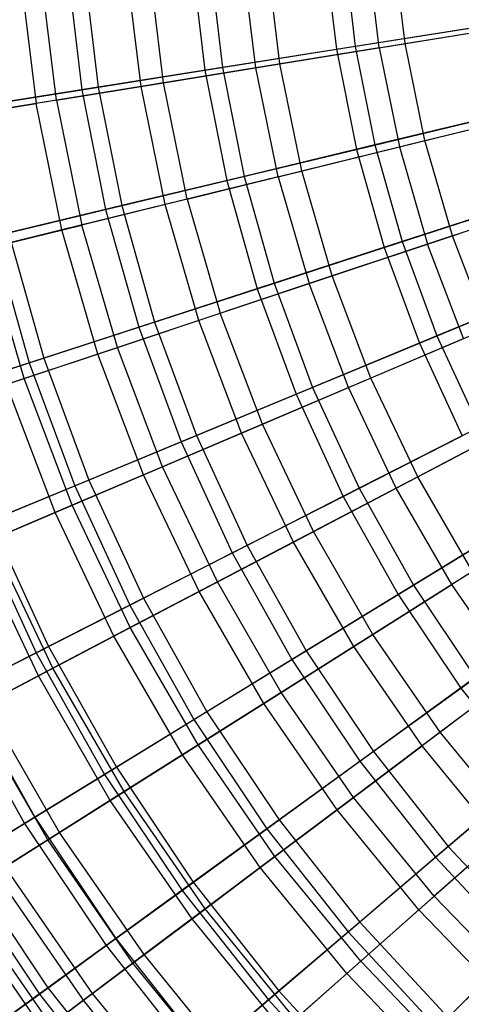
# Model space of a CAD drawing. Extents: x 0.02 to 4.75, y -2.35 to 2.37.
# Tile 36 of 131: x 0.66 to 1.13, y -1.24 to -0.18. Entities that reach past the tile are written whole.
import ezdxf

# ---------------------------------------------------------------- set-up
doc = ezdxf.new("R2010")
doc.units = 0
doc.header["$MEASUREMENT"] = 0
doc.layers.get('0').update_dxf_attribs({"color": 13, "linetype": 'CONTINUOUS'})

# ---------------------------------------------------------------- blocks, each defined once
blk = doc.blocks.new('CTLS_SNOW_BALL_ZWIS_PM_STL')
at = {"color": 0}
for p, q in [((0.9853, -0.1008, 4.7532), (0.9983, -0.2103, 4.7532)), ((0.9853, -0.1008, 4.7532), (0.9983, -0.2103, 4.7532)), ((1.0058, -0.0992, 0.9401), (1.0186, -0.2071, 0.9401)), ((1.0058, -0.0992, 0.9401), (1.0186, -0.2071, 0.9401)), ((1.0445, -0.2086, 4.6505), (1.0313, -0.0999, 4.6505)), ((1.0445, -0.2086, 4.6505), (1.0313, -0.0999, 4.6505)), ((1.0724, -0.204, 1.0298), (1.0595, -0.0976, 1.0298)), ((1.0724, -0.204, 1.0298), (1.0595, -0.0976, 1.0298)), ((0.8416, -0.1121, 4.6376), (0.8559, -0.2329, 4.6376)), ((0.8416, -0.1121, 4.6376), (0.8559, -0.2329, 4.6376)), ((0.8608, -0.1106, 1.0542), (0.8749, -0.2299, 1.0542)), ((0.8608, -0.1106, 1.0542), (0.8749, -0.2299, 1.0542)), ((0.911, -0.2302, 4.531), (0.8965, -0.1108, 4.531)), ((0.911, -0.2302, 4.531), (0.8965, -0.1108, 4.531)), ((0.9371, -0.226, 1.1472), (0.9229, -0.1087, 1.1472)), ((0.9371, -0.226, 1.1472), (0.9229, -0.1087, 1.1472)), ((0.7073, -0.1227, 4.511), (0.7229, -0.254, 4.511)), ((0.7073, -0.1227, 4.511), (0.7229, -0.254, 4.511)), ((0.7252, -0.1213, 1.1794), (0.7406, -0.2512, 1.1794)), ((0.7252, -0.1213, 1.1794), (0.7406, -0.2512, 1.1794)), ((0.7871, -0.2504, 4.4014), (0.7714, -0.1209, 4.4014)), ((0.7871, -0.2504, 4.4014), (0.7714, -0.1209, 4.4014)), ((0.8112, -0.2465, 1.2749), (0.7957, -0.1189, 1.2749)), ((0.8112, -0.2465, 1.2749), (0.7957, -0.1189, 1.2749)), ((0.6567, -0.1302, 4.2624), (0.6735, -0.2688, 4.2624)), ((0.6567, -0.1302, 4.2624), (0.6735, -0.2688, 4.2624)), ((0.6955, -0.2653, 1.412), (0.6789, -0.1284, 1.412)), ((0.6955, -0.2653, 1.412), (0.6789, -0.1284, 1.412)), ((1.0724, -0.204, 1.0298), (1.2163, -0.1806, 0.9234)), ((1.0724, -0.204, 1.0298), (1.2163, -0.1806, 0.9234)), ((0.9983, -0.2103, 4.7532), (1.1492, -0.1864, 4.8572)), ((0.9983, -0.2103, 4.7532), (1.1492, -0.1864, 4.8572)), ((1.1706, -0.183, 0.8377), (1.0186, -0.2071, 0.9401)), ((1.1706, -0.183, 0.8377), (1.0186, -0.2071, 0.9401)), ((1.0445, -0.2086, 4.6505), (1.1867, -0.1854, 4.7592)), ((1.0445, -0.2086, 4.6505), (1.1867, -0.1854, 4.7592)), ((0.8559, -0.2329, 4.6376), (0.9983, -0.2103, 4.7532)), ((0.8559, -0.2329, 4.6376), (0.9983, -0.2103, 4.7532)), ((1.0186, -0.2071, 0.9401), (0.8749, -0.2299, 1.0542)), ((1.0186, -0.2071, 0.9401), (0.8749, -0.2299, 1.0542)), ((1.0445, -0.2086, 4.6505), (0.911, -0.2302, 4.531)), ((1.0445, -0.2086, 4.6505), (0.911, -0.2302, 4.531)), ((0.9371, -0.226, 1.1472), (1.0724, -0.204, 1.0298)), ((0.9371, -0.226, 1.1472), (1.0724, -0.204, 1.0298)), ((0.9983, -0.2103, 4.7532), (1.0198, -0.3185, 4.7532)), ((0.9983, -0.2103, 4.7532), (1.0198, -0.3185, 4.7532)), ((1.0186, -0.2071, 0.9401), (1.0398, -0.3137, 0.9401)), ((1.0186, -0.2071, 0.9401), (1.0398, -0.3137, 0.9401)), ((1.0445, -0.2086, 4.6505), (1.0664, -0.3158, 4.6505)), ((1.0445, -0.2086, 4.6505), (1.0664, -0.3158, 4.6505)), ((1.0939, -0.309, 1.0298), (1.0724, -0.204, 1.0298)), ((1.0939, -0.309, 1.0298), (1.0724, -0.204, 1.0298)), ((0.7229, -0.254, 4.511), (0.8559, -0.2329, 4.6376)), ((0.7229, -0.254, 4.511), (0.8559, -0.2329, 4.6376)), ((0.8749, -0.2299, 1.0542), (0.7406, -0.2512, 1.1794)), ((0.8749, -0.2299, 1.0542), (0.7406, -0.2512, 1.1794)), ((0.911, -0.2302, 4.531), (0.7871, -0.2504, 4.4014)), ((0.911, -0.2302, 4.531), (0.7871, -0.2504, 4.4014)), ((0.8112, -0.2465, 1.2749), (0.9371, -0.226, 1.1472)), ((0.8112, -0.2465, 1.2749), (0.9371, -0.226, 1.1472)), ((0.8559, -0.2329, 4.6376), (0.8796, -0.3522, 4.6376)), ((0.8559, -0.2329, 4.6376), (0.8796, -0.3522, 4.6376)), ((0.8749, -0.2299, 1.0542), (0.8984, -0.3477, 1.0542)), ((0.8749, -0.2299, 1.0542), (0.8984, -0.3477, 1.0542)), ((0.9351, -0.3481, 4.531), (0.911, -0.2302, 4.531)), ((0.9351, -0.3481, 4.531), (0.911, -0.2302, 4.531)), ((0.9608, -0.3418, 1.1472), (0.9371, -0.226, 1.1472)), ((0.9608, -0.3418, 1.1472), (0.9371, -0.226, 1.1472)), ((0.6, -0.2734, 4.3742), (0.7229, -0.254, 4.511)), ((0.6, -0.2734, 4.3742), (0.7229, -0.254, 4.511)), ((0.7406, -0.2512, 1.1794), (0.6162, -0.2708, 1.3147)), ((0.7406, -0.2512, 1.1794), (0.6162, -0.2708, 1.3147)), ((0.7871, -0.2504, 4.4014), (0.6735, -0.2688, 4.2624)), ((0.7871, -0.2504, 4.4014), (0.6735, -0.2688, 4.2624)), ((0.6955, -0.2653, 1.412), (0.8112, -0.2465, 1.2749)), ((0.6955, -0.2653, 1.412), (0.8112, -0.2465, 1.2749)), ((0.7229, -0.254, 4.511), (0.7486, -0.3836, 4.511)), ((0.7229, -0.254, 4.511), (0.7486, -0.3836, 4.511)), ((0.7406, -0.2512, 1.1794), (0.7661, -0.3794, 1.1794)), ((0.7406, -0.2512, 1.1794), (0.7661, -0.3794, 1.1794)), ((0.8132, -0.3782, 4.4014), (0.7871, -0.2504, 4.4014)), ((0.8132, -0.3782, 4.4014), (0.7871, -0.2504, 4.4014)), ((0.8369, -0.3723, 1.2749), (0.8112, -0.2465, 1.2749)), ((0.8369, -0.3723, 1.2749), (0.8112, -0.2465, 1.2749)), ((0.6955, -0.2653, 1.412), (0.5906, -0.2823, 1.5579)), ((0.6955, -0.2653, 1.412), (0.5906, -0.2823, 1.5579)), ((0.6955, -0.2653, 1.412), (0.7231, -0.4004, 1.412)), ((0.6955, -0.2653, 1.412), (0.7231, -0.4004, 1.412)), ((0.5709, -0.2855, 4.1148), (0.6735, -0.2688, 4.2624)), ((0.5709, -0.2855, 4.1148), (0.6735, -0.2688, 4.2624)), ((0.7014, -0.4057, 4.2624), (0.6735, -0.2688, 4.2624)), ((0.7014, -0.4057, 4.2624), (0.6735, -0.2688, 4.2624)), ((1.0939, -0.309, 1.0298), (1.2354, -0.2741, 0.9234)), ((1.0939, -0.309, 1.0298), (1.2354, -0.2741, 0.9234)), ((1.0198, -0.3185, 4.7532), (1.1684, -0.2828, 4.8572)), ((1.0198, -0.3185, 4.7532), (1.1684, -0.2828, 4.8572)), ((1.1894, -0.2778, 0.8377), (1.0398, -0.3137, 0.9401)), ((1.1894, -0.2778, 0.8377), (1.0398, -0.3137, 0.9401)), ((1.0664, -0.3158, 4.6505), (1.2063, -0.2813, 4.7592)), ((1.0664, -0.3158, 4.6505), (1.2063, -0.2813, 4.7592)), ((0.8796, -0.3522, 4.6376), (1.0198, -0.3185, 4.7532)), ((0.8796, -0.3522, 4.6376), (1.0198, -0.3185, 4.7532)), ((1.0398, -0.3137, 0.9401), (0.8984, -0.3477, 1.0542)), ((1.0398, -0.3137, 0.9401), (0.8984, -0.3477, 1.0542)), ((0.9351, -0.3481, 4.531), (1.0664, -0.3158, 4.6505)), ((0.9351, -0.3481, 4.531), (1.0664, -0.3158, 4.6505)), ((0.9608, -0.3418, 1.1472), (1.0939, -0.309, 1.0298)), ((0.9608, -0.3418, 1.1472), (1.0939, -0.309, 1.0298)), ((1.0198, -0.3185, 4.7532), (1.0498, -0.4247, 4.7532)), ((1.0198, -0.3185, 4.7532), (1.0498, -0.4247, 4.7532)), ((1.0398, -0.3137, 0.9401), (1.0693, -0.4183, 0.9401)), ((1.0398, -0.3137, 0.9401), (1.0693, -0.4183, 0.9401)), ((1.0664, -0.3158, 4.6505), (1.0968, -0.4209, 4.6505)), ((1.0664, -0.3158, 4.6505), (1.0968, -0.4209, 4.6505)), ((1.1237, -0.4119, 1.0298), (1.0939, -0.309, 1.0298)), ((1.1237, -0.4119, 1.0298), (1.0939, -0.309, 1.0298)), ((0.8984, -0.3477, 1.0542), (0.7661, -0.3794, 1.1794)), ((0.8984, -0.3477, 1.0542), (0.7661, -0.3794, 1.1794)), ((0.9351, -0.3481, 4.531), (0.8132, -0.3782, 4.4014)), ((0.9351, -0.3481, 4.531), (0.8132, -0.3782, 4.4014)), ((0.8369, -0.3723, 1.2749), (0.9608, -0.3418, 1.1472)), ((0.8369, -0.3723, 1.2749), (0.9608, -0.3418, 1.1472)), ((0.8984, -0.3477, 1.0542), (0.931, -0.4633, 1.0542)), ((0.8984, -0.3477, 1.0542), (0.931, -0.4633, 1.0542)), ((0.9351, -0.3481, 4.531), (0.9686, -0.4637, 4.531)), ((0.9351, -0.3481, 4.531), (0.9686, -0.4637, 4.531)), ((0.9937, -0.4553, 1.1472), (0.9608, -0.3418, 1.1472)), ((0.9937, -0.4553, 1.1472), (0.9608, -0.3418, 1.1472)), ((0.7486, -0.3836, 4.511), (0.8796, -0.3522, 4.6376)), ((0.7486, -0.3836, 4.511), (0.8796, -0.3522, 4.6376)), ((0.8796, -0.3522, 4.6376), (0.9126, -0.4692, 4.6376)), ((0.8796, -0.3522, 4.6376), (0.9126, -0.4692, 4.6376)), ((0.8369, -0.3723, 1.2749), (0.7231, -0.4004, 1.412)), ((0.8369, -0.3723, 1.2749), (0.7231, -0.4004, 1.412)), ((0.8369, -0.3723, 1.2749), (0.8727, -0.4957, 1.2749)), ((0.8369, -0.3723, 1.2749), (0.8727, -0.4957, 1.2749)), ((1.2156, -0.3708, 0.8377), (1.0693, -0.4183, 0.9401)), ((1.2156, -0.3708, 0.8377), (1.0693, -0.4183, 0.9401)), ((1.1237, -0.4119, 1.0298), (1.262, -0.3658, 0.9234)), ((1.1237, -0.4119, 1.0298), (1.262, -0.3658, 0.9234)), ((0.7661, -0.3794, 1.1794), (0.6437, -0.4088, 1.3147)), ((0.7661, -0.3794, 1.1794), (0.6437, -0.4088, 1.3147)), ((0.8132, -0.3782, 4.4014), (0.7014, -0.4057, 4.2624)), ((0.8132, -0.3782, 4.4014), (0.7014, -0.4057, 4.2624)), ((0.7661, -0.3794, 1.1794), (0.8016, -0.5053, 1.1794)), ((0.7661, -0.3794, 1.1794), (0.8016, -0.5053, 1.1794)), ((0.8495, -0.5035, 4.4014), (0.8132, -0.3782, 4.4014)), ((0.8495, -0.5035, 4.4014), (0.8132, -0.3782, 4.4014)), ((1.0498, -0.4247, 4.7532), (1.1951, -0.3775, 4.8572)), ((1.0498, -0.4247, 4.7532), (1.1951, -0.3775, 4.8572)), ((1.2335, -0.3753, 4.7592), (1.0968, -0.4209, 4.6505)), ((1.2335, -0.3753, 4.7592), (1.0968, -0.4209, 4.6505)), ((0.6277, -0.4127, 4.3742), (0.7486, -0.3836, 4.511)), ((0.6277, -0.4127, 4.3742), (0.7486, -0.3836, 4.511)), ((0.7486, -0.3836, 4.511), (0.7845, -0.5109, 4.511)), ((0.7486, -0.3836, 4.511), (0.7845, -0.5109, 4.511)), ((0.6199, -0.4258, 1.5579), (0.7231, -0.4004, 1.412)), ((0.6199, -0.4258, 1.5579), (0.7231, -0.4004, 1.412)), ((0.7614, -0.5329, 1.412), (0.7231, -0.4004, 1.412)), ((0.7614, -0.5329, 1.412), (0.7231, -0.4004, 1.412)), ((0.7014, -0.4057, 4.2624), (0.6005, -0.4306, 4.1148)), ((0.7014, -0.4057, 4.2624), (0.6005, -0.4306, 4.1148)), ((0.6277, -0.4127, 4.3742), (0.6662, -0.5493, 4.3742)), ((0.6277, -0.4127, 4.3742), (0.6662, -0.5493, 4.3742)), ((0.6437, -0.4088, 1.3147), (0.6819, -0.5442, 1.3147)), ((0.6437, -0.4088, 1.3147), (0.6819, -0.5442, 1.3147)), ((0.7403, -0.5399, 4.2624), (0.7014, -0.4057, 4.2624)), ((0.7403, -0.5399, 4.2624), (0.7014, -0.4057, 4.2624)), ((0.9937, -0.4553, 1.1472), (1.1237, -0.4119, 1.0298)), ((0.9937, -0.4553, 1.1472), (1.1237, -0.4119, 1.0298)), ((1.1617, -0.5121, 1.0298), (1.1237, -0.4119, 1.0298)), ((1.1617, -0.5121, 1.0298), (1.1237, -0.4119, 1.0298)), ((0.6607, -0.5665, 1.5579), (0.6199, -0.4258, 1.5579)), ((0.6607, -0.5665, 1.5579), (0.6199, -0.4258, 1.5579)), ((0.9126, -0.4692, 4.6376), (1.0498, -0.4247, 4.7532)), ((0.9126, -0.4692, 4.6376), (1.0498, -0.4247, 4.7532)), ((1.0693, -0.4183, 0.9401), (0.931, -0.4633, 1.0542)), ((1.0693, -0.4183, 0.9401), (0.931, -0.4633, 1.0542)), ((1.0968, -0.4209, 4.6505), (0.9686, -0.4637, 4.531)), ((1.0968, -0.4209, 4.6505), (0.9686, -0.4637, 4.531)), ((1.0498, -0.4247, 4.7532), (1.088, -0.5282, 4.7532)), ((1.0498, -0.4247, 4.7532), (1.088, -0.5282, 4.7532)), ((1.0693, -0.4183, 0.9401), (1.1069, -0.5203, 0.9401)), ((1.0693, -0.4183, 0.9401), (1.1069, -0.5203, 0.9401)), ((1.1356, -0.5232, 4.6505), (1.0968, -0.4209, 4.6505)), ((1.1356, -0.5232, 4.6505), (1.0968, -0.4209, 4.6505)), ((0.8727, -0.4957, 1.2749), (0.9937, -0.4553, 1.1472)), ((0.8727, -0.4957, 1.2749), (0.9937, -0.4553, 1.1472)), ((1.0356, -0.5659, 1.1472), (0.9937, -0.4553, 1.1472)), ((1.0356, -0.5659, 1.1472), (0.9937, -0.4553, 1.1472)), ((0.931, -0.4633, 1.0542), (0.8016, -0.5053, 1.1794)), ((0.931, -0.4633, 1.0542), (0.8016, -0.5053, 1.1794)), ((0.9686, -0.4637, 4.531), (0.8495, -0.5035, 4.4014)), ((0.9686, -0.4637, 4.531), (0.8495, -0.5035, 4.4014)), ((0.931, -0.4633, 1.0542), (0.9725, -0.576, 1.0542)), ((0.931, -0.4633, 1.0542), (0.9725, -0.576, 1.0542)), ((1.0112, -0.5762, 4.531), (0.9686, -0.4637, 4.531)), ((1.0112, -0.5762, 4.531), (0.9686, -0.4637, 4.531)), ((1.2491, -0.4614, 0.8377), (1.1069, -0.5203, 0.9401)), ((1.2491, -0.4614, 0.8377), (1.1069, -0.5203, 0.9401)), ((0.7845, -0.5109, 4.511), (0.9126, -0.4692, 4.6376)), ((0.7845, -0.5109, 4.511), (0.9126, -0.4692, 4.6376)), ((0.9126, -0.4692, 4.6376), (0.9547, -0.5834, 4.6376)), ((0.9126, -0.4692, 4.6376), (0.9547, -0.5834, 4.6376)), ((1.088, -0.5282, 4.7532), (1.2291, -0.4697, 4.8572)), ((1.088, -0.5282, 4.7532), (1.2291, -0.4697, 4.8572)), ((0.7614, -0.5329, 1.412), (0.8727, -0.4957, 1.2749)), ((0.7614, -0.5329, 1.412), (0.8727, -0.4957, 1.2749)), ((0.9182, -0.6159, 1.2749), (0.8727, -0.4957, 1.2749)), ((0.9182, -0.6159, 1.2749), (0.8727, -0.4957, 1.2749)), ((0.6662, -0.5493, 4.3742), (0.7845, -0.5109, 4.511)), ((0.6662, -0.5493, 4.3742), (0.7845, -0.5109, 4.511)), ((0.8016, -0.5053, 1.1794), (0.6819, -0.5442, 1.3147)), ((0.8016, -0.5053, 1.1794), (0.6819, -0.5442, 1.3147)), ((0.8495, -0.5035, 4.4014), (0.7403, -0.5399, 4.2624)), ((0.8495, -0.5035, 4.4014), (0.7403, -0.5399, 4.2624)), ((0.7845, -0.5109, 4.511), (0.8303, -0.6349, 4.511)), ((0.7845, -0.5109, 4.511), (0.8303, -0.6349, 4.511)), ((0.8016, -0.5053, 1.1794), (0.8469, -0.628, 1.1794)), ((0.8016, -0.5053, 1.1794), (0.8469, -0.628, 1.1794)), ((0.8957, -0.6254, 4.4014), (0.8495, -0.5035, 4.4014)), ((0.8957, -0.6254, 4.4014), (0.8495, -0.5035, 4.4014)), ((1.1069, -0.5203, 0.9401), (0.9725, -0.576, 1.0542)), ((1.1069, -0.5203, 0.9401), (0.9725, -0.576, 1.0542)), ((1.1617, -0.5121, 1.0298), (1.0356, -0.5659, 1.1472)), ((1.1617, -0.5121, 1.0298), (1.0356, -0.5659, 1.1472)), ((1.1069, -0.5203, 0.9401), (1.1524, -0.619, 0.9401)), ((1.1069, -0.5203, 0.9401), (1.1524, -0.619, 0.9401)), ((0.9547, -0.5834, 4.6376), (1.088, -0.5282, 4.7532)), ((0.9547, -0.5834, 4.6376), (1.088, -0.5282, 4.7532)), ((1.0112, -0.5762, 4.531), (1.1356, -0.5232, 4.6505)), ((1.0112, -0.5762, 4.531), (1.1356, -0.5232, 4.6505)), ((1.088, -0.5282, 4.7532), (1.1341, -0.6284, 4.7532)), ((1.088, -0.5282, 4.7532), (1.1341, -0.6284, 4.7532)), ((0.7403, -0.5399, 4.2624), (0.6417, -0.5729, 4.1148)), ((0.7403, -0.5399, 4.2624), (0.6417, -0.5729, 4.1148)), ((0.6607, -0.5665, 1.5579), (0.7614, -0.5329, 1.412)), ((0.6607, -0.5665, 1.5579), (0.7614, -0.5329, 1.412)), ((0.7898, -0.6706, 4.2624), (0.7403, -0.5399, 4.2624)), ((0.7898, -0.6706, 4.2624), (0.7403, -0.5399, 4.2624)), ((0.8103, -0.6618, 1.412), (0.7614, -0.5329, 1.412)), ((0.8103, -0.6618, 1.412), (0.7614, -0.5329, 1.412)), ((0.5585, -0.5843, 4.2282), (0.6662, -0.5493, 4.3742)), ((0.5585, -0.5843, 4.2282), (0.6662, -0.5493, 4.3742)), ((0.6819, -0.5442, 1.3147), (0.5726, -0.5797, 1.4595)), ((0.6819, -0.5442, 1.3147), (0.5726, -0.5797, 1.4595)), ((0.6662, -0.5493, 4.3742), (0.7154, -0.6825, 4.3742)), ((0.6662, -0.5493, 4.3742), (0.7154, -0.6825, 4.3742)), ((0.6819, -0.5442, 1.3147), (0.7306, -0.6762, 1.3147)), ((0.6819, -0.5442, 1.3147), (0.7306, -0.6762, 1.3147)), ((0.5709, -0.5965, 1.7116), (0.6607, -0.5665, 1.5579)), ((0.5709, -0.5965, 1.7116), (0.6607, -0.5665, 1.5579)), ((0.6942, -0.7113, 4.1148), (0.6417, -0.5729, 4.1148)), ((0.6942, -0.7113, 4.1148), (0.6417, -0.5729, 4.1148)), ((0.7126, -0.7035, 1.5579), (0.6607, -0.5665, 1.5579)), ((0.7126, -0.7035, 1.5579), (0.6607, -0.5665, 1.5579)), ((1.0356, -0.5659, 1.1472), (0.9182, -0.6159, 1.2749)), ((1.0356, -0.5659, 1.1472), (0.9182, -0.6159, 1.2749)), ((1.0862, -0.6727, 1.1472), (1.0356, -0.5659, 1.1472)), ((1.0862, -0.6727, 1.1472), (1.0356, -0.5659, 1.1472)), ((0.8303, -0.6349, 4.511), (0.9547, -0.5834, 4.6376)), ((0.8303, -0.6349, 4.511), (0.9547, -0.5834, 4.6376)), ((0.9725, -0.576, 1.0542), (0.8469, -0.628, 1.1794)), ((0.9725, -0.576, 1.0542), (0.8469, -0.628, 1.1794)), ((0.8957, -0.6254, 4.4014), (1.0112, -0.5762, 4.531)), ((0.8957, -0.6254, 4.4014), (1.0112, -0.5762, 4.531)), ((0.9547, -0.5834, 4.6376), (1.0057, -0.6938, 4.6376)), ((0.9547, -0.5834, 4.6376), (1.0057, -0.6938, 4.6376)), ((0.9725, -0.576, 1.0542), (1.0228, -0.6851, 1.0542)), ((0.9725, -0.576, 1.0542), (1.0228, -0.6851, 1.0542)), ((1.0628, -0.685, 4.531), (1.0112, -0.5762, 4.531)), ((1.0628, -0.685, 4.531), (1.0112, -0.5762, 4.531)), ((0.9182, -0.6159, 1.2749), (0.8103, -0.6618, 1.412)), ((0.9182, -0.6159, 1.2749), (0.8103, -0.6618, 1.412)), ((0.9733, -0.7319, 1.2749), (0.9182, -0.6159, 1.2749)), ((0.9733, -0.7319, 1.2749), (0.9182, -0.6159, 1.2749)), ((1.2076, -0.609, 1.0298), (1.0862, -0.6727, 1.1472)), ((1.2076, -0.609, 1.0298), (1.0862, -0.6727, 1.1472)), ((0.8469, -0.628, 1.1794), (0.7306, -0.6762, 1.3147)), ((0.8469, -0.628, 1.1794), (0.7306, -0.6762, 1.3147)), ((0.7898, -0.6706, 4.2624), (0.8957, -0.6254, 4.4014)), ((0.7898, -0.6706, 4.2624), (0.8957, -0.6254, 4.4014)), ((0.8469, -0.628, 1.1794), (0.9016, -0.7468, 1.1794)), ((0.8469, -0.628, 1.1794), (0.9016, -0.7468, 1.1794)), ((0.9517, -0.7433, 4.4014), (0.8957, -0.6254, 4.4014)), ((0.9517, -0.7433, 4.4014), (0.8957, -0.6254, 4.4014)), ((1.1524, -0.619, 0.9401), (1.0228, -0.6851, 1.0542)), ((1.1524, -0.619, 0.9401), (1.0228, -0.6851, 1.0542)), ((1.0628, -0.685, 4.531), (1.1826, -0.6221, 4.6505)), ((1.0628, -0.685, 4.531), (1.1826, -0.6221, 4.6505)), ((0.7154, -0.6825, 4.3742), (0.8303, -0.6349, 4.511)), ((0.7154, -0.6825, 4.3742), (0.8303, -0.6349, 4.511)), ((0.8303, -0.6349, 4.511), (0.8856, -0.755, 4.511)), ((0.8303, -0.6349, 4.511), (0.8856, -0.755, 4.511)), ((1.0057, -0.6938, 4.6376), (1.1341, -0.6284, 4.7532)), ((1.0057, -0.6938, 4.6376), (1.1341, -0.6284, 4.7532)), ((0.6942, -0.7113, 4.1148), (0.7898, -0.6706, 4.2624)), ((0.6942, -0.7113, 4.1148), (0.7898, -0.6706, 4.2624)), ((0.8103, -0.6618, 1.412), (0.7126, -0.7035, 1.5579)), ((0.8103, -0.6618, 1.412), (0.7126, -0.7035, 1.5579)), ((0.8497, -0.7968, 4.2624), (0.7898, -0.6706, 4.2624)), ((0.8497, -0.7968, 4.2624), (0.7898, -0.6706, 4.2624)), ((0.8695, -0.7864, 1.412), (0.8103, -0.6618, 1.412)), ((0.8695, -0.7864, 1.412), (0.8103, -0.6618, 1.412)), ((0.7306, -0.6762, 1.3147), (0.6244, -0.7202, 1.4595)), ((0.7306, -0.6762, 1.3147), (0.6244, -0.7202, 1.4595)), ((0.7306, -0.6762, 1.3147), (0.7895, -0.804, 1.3147)), ((0.7306, -0.6762, 1.3147), (0.7895, -0.804, 1.3147)), ((1.0862, -0.6727, 1.1472), (0.9733, -0.7319, 1.2749)), ((1.0862, -0.6727, 1.1472), (0.9733, -0.7319, 1.2749)), ((1.1453, -0.775, 1.1472), (1.0862, -0.6727, 1.1472)), ((1.1453, -0.775, 1.1472), (1.0862, -0.6727, 1.1472)), ((0.6107, -0.7259, 4.2282), (0.7154, -0.6825, 4.3742)), ((0.6107, -0.7259, 4.2282), (0.7154, -0.6825, 4.3742)), ((0.7154, -0.6825, 4.3742), (0.7748, -0.8114, 4.3742)), ((0.7154, -0.6825, 4.3742), (0.7748, -0.8114, 4.3742)), ((1.0228, -0.6851, 1.0542), (0.9016, -0.7468, 1.1794)), ((1.0228, -0.6851, 1.0542), (0.9016, -0.7468, 1.1794)), ((0.9517, -0.7433, 4.4014), (1.0628, -0.685, 4.531)), ((0.9517, -0.7433, 4.4014), (1.0628, -0.685, 4.531)), ((1.0228, -0.6851, 1.0542), (1.0815, -0.7899, 1.0542)), ((1.0228, -0.6851, 1.0542), (1.0815, -0.7899, 1.0542)), ((1.123, -0.7892, 4.531), (1.0628, -0.685, 4.531)), ((1.123, -0.7892, 4.531), (1.0628, -0.685, 4.531)), ((0.8856, -0.755, 4.511), (1.0057, -0.6938, 4.6376)), ((0.8856, -0.755, 4.511), (1.0057, -0.6938, 4.6376)), ((1.0057, -0.6938, 4.6376), (1.0651, -0.7999, 4.6376)), ((1.0057, -0.6938, 4.6376), (1.0651, -0.7999, 4.6376)), ((0.6094, -0.7474, 3.9597), (0.6942, -0.7113, 4.1148)), ((0.6094, -0.7474, 3.9597), (0.6942, -0.7113, 4.1148)), ((0.7126, -0.7035, 1.5579), (0.6256, -0.7406, 1.7116)), ((0.7126, -0.7035, 1.5579), (0.6256, -0.7406, 1.7116)), ((0.7577, -0.8451, 4.1148), (0.6942, -0.7113, 4.1148)), ((0.7577, -0.8451, 4.1148), (0.6942, -0.7113, 4.1148)), ((0.7754, -0.8358, 1.5579), (0.7126, -0.7035, 1.5579)), ((0.7754, -0.8358, 1.5579), (0.7126, -0.7035, 1.5579)), ((0.6244, -0.7202, 1.4595), (0.6871, -0.8561, 1.4595)), ((0.6244, -0.7202, 1.4595), (0.6871, -0.8561, 1.4595)), ((1.2055, -0.7139, 0.9401), (1.0815, -0.7899, 1.0542)), ((1.2055, -0.7139, 0.9401), (1.0815, -0.7899, 1.0542)), ((1.2373, -0.7169, 4.6505), (1.123, -0.7892, 4.531)), ((1.2373, -0.7169, 4.6505), (1.123, -0.7892, 4.531)), ((0.6107, -0.7259, 4.2282), (0.6738, -0.8629, 4.2282)), ((0.6107, -0.7259, 4.2282), (0.6738, -0.8629, 4.2282)), ((0.9733, -0.7319, 1.2749), (0.8695, -0.7864, 1.412)), ((0.9733, -0.7319, 1.2749), (0.8695, -0.7864, 1.412)), ((1.0375, -0.8432, 1.2749), (0.9733, -0.7319, 1.2749)), ((1.0375, -0.8432, 1.2749), (0.9733, -0.7319, 1.2749)), ((1.0651, -0.7999, 4.6376), (1.188, -0.7246, 4.7532)), ((1.0651, -0.7999, 4.6376), (1.188, -0.7246, 4.7532)), ((0.6916, -0.8798, 1.7116), (0.6256, -0.7406, 1.7116)), ((0.6916, -0.8798, 1.7116), (0.6256, -0.7406, 1.7116)), ((0.8497, -0.7968, 4.2624), (0.9517, -0.7433, 4.4014)), ((0.8497, -0.7968, 4.2624), (0.9517, -0.7433, 4.4014)), ((1.0169, -0.8563, 4.4014), (0.9517, -0.7433, 4.4014)), ((1.0169, -0.8563, 4.4014), (0.9517, -0.7433, 4.4014)), ((0.6761, -0.8879, 3.9597), (0.6094, -0.7474, 3.9597)), ((0.6761, -0.8879, 3.9597), (0.6094, -0.7474, 3.9597)), ((0.7748, -0.8114, 4.3742), (0.8856, -0.755, 4.511)), ((0.7748, -0.8114, 4.3742), (0.8856, -0.755, 4.511)), ((0.9016, -0.7468, 1.1794), (0.7895, -0.804, 1.3147)), ((0.9016, -0.7468, 1.1794), (0.7895, -0.804, 1.3147)), ((0.8856, -0.755, 4.511), (0.9502, -0.8703, 4.511)), ((0.8856, -0.755, 4.511), (0.9502, -0.8703, 4.511)), ((0.9016, -0.7468, 1.1794), (0.9655, -0.861, 1.1794)), ((0.9016, -0.7468, 1.1794), (0.9655, -0.861, 1.1794)), ((1.1453, -0.775, 1.1472), (1.0375, -0.8432, 1.2749)), ((1.1453, -0.775, 1.1472), (1.0375, -0.8432, 1.2749)), ((0.8695, -0.7864, 1.412), (0.7754, -0.8358, 1.5579)), ((0.8695, -0.7864, 1.412), (0.7754, -0.8358, 1.5579)), ((0.9384, -0.9059, 1.412), (0.8695, -0.7864, 1.412)), ((0.9384, -0.9059, 1.412), (0.8695, -0.7864, 1.412)), ((0.7577, -0.8451, 4.1148), (0.8497, -0.7968, 4.2624)), ((0.7577, -0.8451, 4.1148), (0.8497, -0.7968, 4.2624)), ((0.9196, -0.9178, 4.2624), (0.8497, -0.7968, 4.2624)), ((0.9196, -0.9178, 4.2624), (0.8497, -0.7968, 4.2624)), ((1.0815, -0.7899, 1.0542), (0.9655, -0.861, 1.1794)), ((1.0815, -0.7899, 1.0542), (0.9655, -0.861, 1.1794)), ((1.0169, -0.8563, 4.4014), (1.123, -0.7892, 4.531)), ((1.0169, -0.8563, 4.4014), (1.123, -0.7892, 4.531)), ((1.0815, -0.7899, 1.0542), (1.1483, -0.8897, 1.0542)), ((1.0815, -0.7899, 1.0542), (1.1483, -0.8897, 1.0542)), ((1.1913, -0.8882, 4.531), (1.123, -0.7892, 4.531)), ((1.1913, -0.8882, 4.531), (1.123, -0.7892, 4.531)), ((0.7895, -0.804, 1.3147), (0.6871, -0.8561, 1.4595)), ((0.7895, -0.804, 1.3147), (0.6871, -0.8561, 1.4595)), ((0.7895, -0.804, 1.3147), (0.8582, -0.9267, 1.3147)), ((0.7895, -0.804, 1.3147), (0.8582, -0.9267, 1.3147)), ((0.9502, -0.8703, 4.511), (1.0651, -0.7999, 4.6376)), ((0.9502, -0.8703, 4.511), (1.0651, -0.7999, 4.6376)), ((1.0651, -0.7999, 4.6376), (1.1327, -0.9011, 4.6376)), ((1.0651, -0.7999, 4.6376), (1.1327, -0.9011, 4.6376)), ((0.6738, -0.8629, 4.2282), (0.7748, -0.8114, 4.3742)), ((0.6738, -0.8629, 4.2282), (0.7748, -0.8114, 4.3742)), ((0.7748, -0.8114, 4.3742), (0.8442, -0.9353, 4.3742)), ((0.7748, -0.8114, 4.3742), (0.8442, -0.9353, 4.3742)), ((1.1327, -0.9011, 4.6376), (1.2493, -0.8163, 4.7532)), ((1.1327, -0.9011, 4.6376), (1.2493, -0.8163, 4.7532)), ((0.7754, -0.8358, 1.5579), (0.6916, -0.8798, 1.7116)), ((0.7754, -0.8358, 1.5579), (0.6916, -0.8798, 1.7116)), ((0.8486, -0.9627, 1.5579), (0.7754, -0.8358, 1.5579)), ((0.8486, -0.9627, 1.5579), (0.7754, -0.8358, 1.5579)), ((0.6761, -0.8879, 3.9597), (0.7577, -0.8451, 4.1148)), ((0.6761, -0.8879, 3.9597), (0.7577, -0.8451, 4.1148)), ((0.8317, -0.9733, 4.1148), (0.7577, -0.8451, 4.1148)), ((0.8317, -0.9733, 4.1148), (0.7577, -0.8451, 4.1148)), ((1.0375, -0.8432, 1.2749), (0.9384, -0.9059, 1.412)), ((1.0375, -0.8432, 1.2749), (0.9384, -0.9059, 1.412)), ((1.1105, -0.9489, 1.2749), (1.0375, -0.8432, 1.2749)), ((1.1105, -0.9489, 1.2749), (1.0375, -0.8432, 1.2749)), ((0.6871, -0.8561, 1.4595), (0.5951, -0.903, 1.6129)), ((0.6871, -0.8561, 1.4595), (0.5951, -0.903, 1.6129)), ((0.6871, -0.8561, 1.4595), (0.7603, -0.9867, 1.4595)), ((0.6871, -0.8561, 1.4595), (0.7603, -0.9867, 1.4595)), ((0.9655, -0.861, 1.1794), (0.8582, -0.9267, 1.3147)), ((0.9655, -0.861, 1.1794), (0.8582, -0.9267, 1.3147)), ((0.9196, -0.9178, 4.2624), (1.0169, -0.8563, 4.4014)), ((0.9196, -0.9178, 4.2624), (1.0169, -0.8563, 4.4014)), ((0.9655, -0.861, 1.1794), (1.0382, -0.9697, 1.1794)), ((0.9655, -0.861, 1.1794), (1.0382, -0.9697, 1.1794)), ((1.091, -0.9636, 4.4014), (1.0169, -0.8563, 4.4014)), ((1.091, -0.9636, 4.4014), (1.0169, -0.8563, 4.4014)), ((0.5834, -0.909, 4.0738), (0.6738, -0.8629, 4.2282)), ((0.5834, -0.909, 4.0738), (0.6738, -0.8629, 4.2282)), ((0.6738, -0.8629, 4.2282), (0.7476, -0.9945, 4.2282)), ((0.6738, -0.8629, 4.2282), (0.7476, -0.9945, 4.2282)), ((0.8442, -0.9353, 4.3742), (0.9502, -0.8703, 4.511)), ((0.8442, -0.9353, 4.3742), (0.9502, -0.8703, 4.511)), ((0.9502, -0.8703, 4.511), (1.0237, -0.9802, 4.511)), ((0.9502, -0.8703, 4.511), (1.0237, -0.9802, 4.511)), ((1.2125, -0.8723, 1.1472), (1.1105, -0.9489, 1.2749)), ((1.2125, -0.8723, 1.1472), (1.1105, -0.9489, 1.2749)), ((0.6916, -0.8798, 1.7116), (0.6187, -0.9181, 1.8722)), ((0.6916, -0.8798, 1.7116), (0.6187, -0.9181, 1.8722)), ((0.7687, -1.0132, 1.7116), (0.6916, -0.8798, 1.7116)), ((0.7687, -1.0132, 1.7116), (0.6916, -0.8798, 1.7116)), ((0.6053, -0.9251, 3.7979), (0.6761, -0.8879, 3.9597)), ((0.6053, -0.9251, 3.7979), (0.6761, -0.8879, 3.9597)), ((0.7538, -1.0226, 3.9597), (0.6761, -0.8879, 3.9597)), ((0.7538, -1.0226, 3.9597), (0.6761, -0.8879, 3.9597)), ((1.1483, -0.8897, 1.0542), (1.0382, -0.9697, 1.1794)), ((1.1483, -0.8897, 1.0542), (1.0382, -0.9697, 1.1794)), ((1.1913, -0.8882, 4.531), (1.091, -0.9636, 4.4014)), ((1.1913, -0.8882, 4.531), (1.091, -0.9636, 4.4014)), ((0.5951, -0.903, 1.6129), (0.6723, -1.0407, 1.6129)), ((0.5951, -0.903, 1.6129), (0.6723, -1.0407, 1.6129)), ((1.0237, -0.9802, 4.511), (1.1327, -0.9011, 4.6376)), ((1.0237, -0.9802, 4.511), (1.1327, -0.9011, 4.6376)), ((1.1327, -0.9011, 4.6376), (1.208, -0.9966, 4.6376)), ((1.1327, -0.9011, 4.6376), (1.208, -0.9966, 4.6376)), ((0.5834, -0.909, 4.0738), (0.661, -1.0476, 4.0738)), ((0.5834, -0.909, 4.0738), (0.661, -1.0476, 4.0738)), ((0.9384, -0.9059, 1.412), (0.8486, -0.9627, 1.5579)), ((0.9384, -0.9059, 1.412), (0.8486, -0.9627, 1.5579)), ((1.0168, -1.0194, 1.412), (0.9384, -0.9059, 1.412)), ((1.0168, -1.0194, 1.412), (0.9384, -0.9059, 1.412)), ((0.6863, -1.0653, 3.7979), (0.6053, -0.9251, 3.7979)), ((0.6863, -1.0653, 3.7979), (0.6053, -0.9251, 3.7979)), ((0.699, -1.0573, 1.8722), (0.6187, -0.9181, 1.8722)), ((0.699, -1.0573, 1.8722), (0.6187, -0.9181, 1.8722)), ((0.8317, -0.9733, 4.1148), (0.9196, -0.9178, 4.2624)), ((0.8317, -0.9733, 4.1148), (0.9196, -0.9178, 4.2624)), ((0.999, -1.0328, 4.2624), (0.9196, -0.9178, 4.2624)), ((0.999, -1.0328, 4.2624), (0.9196, -0.9178, 4.2624)), ((0.7476, -0.9945, 4.2282), (0.8442, -0.9353, 4.3742)), ((0.7476, -0.9945, 4.2282), (0.8442, -0.9353, 4.3742)), ((0.8582, -0.9267, 1.3147), (0.7603, -0.9867, 1.4595)), ((0.8582, -0.9267, 1.3147), (0.7603, -0.9867, 1.4595)), ((0.8442, -0.9353, 4.3742), (0.9231, -1.0534, 4.3742)), ((0.8442, -0.9353, 4.3742), (0.9231, -1.0534, 4.3742)), ((0.8582, -0.9267, 1.3147), (0.9364, -1.0437, 1.3147)), ((0.8582, -0.9267, 1.3147), (0.9364, -1.0437, 1.3147)), ((1.1105, -0.9489, 1.2749), (1.0168, -1.0194, 1.412)), ((1.1105, -0.9489, 1.2749), (1.0168, -1.0194, 1.412)), ((1.1918, -1.0484, 1.2749), (1.1105, -0.9489, 1.2749)), ((1.1918, -1.0484, 1.2749), (1.1105, -0.9489, 1.2749)), ((0.8486, -0.9627, 1.5579), (0.7687, -1.0132, 1.7116)), ((0.8486, -0.9627, 1.5579), (0.7687, -1.0132, 1.7116)), ((0.9318, -1.0832, 1.5579), (0.8486, -0.9627, 1.5579)), ((0.9318, -1.0832, 1.5579), (0.8486, -0.9627, 1.5579)), ((0.999, -1.0328, 4.2624), (1.091, -0.9636, 4.4014)), ((0.999, -1.0328, 4.2624), (1.091, -0.9636, 4.4014)), ((1.1735, -1.0647, 4.4014), (1.091, -0.9636, 4.4014)), ((1.1735, -1.0647, 4.4014), (1.091, -0.9636, 4.4014)), ((0.7538, -1.0226, 3.9597), (0.8317, -0.9733, 4.1148)), ((0.7538, -1.0226, 3.9597), (0.8317, -0.9733, 4.1148)), ((0.9159, -1.0952, 4.1148), (0.8317, -0.9733, 4.1148)), ((0.9159, -1.0952, 4.1148), (0.8317, -0.9733, 4.1148)), ((1.0382, -0.9697, 1.1794), (0.9364, -1.0437, 1.3147)), ((1.0382, -0.9697, 1.1794), (0.9364, -1.0437, 1.3147)), ((1.0382, -0.9697, 1.1794), (1.1192, -1.0724, 1.1794)), ((1.0382, -0.9697, 1.1794), (1.1192, -1.0724, 1.1794)), ((0.7603, -0.9867, 1.4595), (0.6723, -1.0407, 1.6129)), ((0.7603, -0.9867, 1.4595), (0.6723, -1.0407, 1.6129)), ((0.7603, -0.9867, 1.4595), (0.8434, -1.1112, 1.4595)), ((0.7603, -0.9867, 1.4595), (0.8434, -1.1112, 1.4595)), ((0.9231, -1.0534, 4.3742), (1.0237, -0.9802, 4.511)), ((0.9231, -1.0534, 4.3742), (1.0237, -0.9802, 4.511)), ((1.0237, -0.9802, 4.511), (1.1055, -1.0841, 4.511)), ((1.0237, -0.9802, 4.511), (1.1055, -1.0841, 4.511)), ((1.2226, -0.9841, 1.0542), (1.1192, -1.0724, 1.1794)), ((1.2226, -0.9841, 1.0542), (1.1192, -1.0724, 1.1794)), ((0.661, -1.0476, 4.0738), (0.7476, -0.9945, 4.2282)), ((0.661, -1.0476, 4.0738), (0.7476, -0.9945, 4.2282)), ((0.7476, -0.9945, 4.2282), (0.8314, -1.12, 4.2282)), ((0.7476, -0.9945, 4.2282), (0.8314, -1.12, 4.2282)), ((1.1055, -1.0841, 4.511), (1.208, -0.9966, 4.6376)), ((1.1055, -1.0841, 4.511), (1.208, -0.9966, 4.6376)), ((0.7687, -1.0132, 1.7116), (0.699, -1.0573, 1.8722)), ((0.7687, -1.0132, 1.7116), (0.699, -1.0573, 1.8722)), ((0.8562, -1.14, 1.7116), (0.7687, -1.0132, 1.7116)), ((0.8562, -1.14, 1.7116), (0.7687, -1.0132, 1.7116)), ((1.0168, -1.0194, 1.412), (0.9318, -1.0832, 1.5579)), ((1.0168, -1.0194, 1.412), (0.9318, -1.0832, 1.5579)), ((1.104, -1.1262, 1.412), (1.0168, -1.0194, 1.412)), ((1.104, -1.1262, 1.412), (1.0168, -1.0194, 1.412)), ((0.6863, -1.0653, 3.7979), (0.7538, -1.0226, 3.9597)), ((0.6863, -1.0653, 3.7979), (0.7538, -1.0226, 3.9597)), ((0.8421, -1.1506, 3.9597), (0.7538, -1.0226, 3.9597)), ((0.8421, -1.1506, 3.9597), (0.7538, -1.0226, 3.9597)), ((0.9159, -1.0952, 4.1148), (0.999, -1.0328, 4.2624)), ((0.9159, -1.0952, 4.1148), (0.999, -1.0328, 4.2624)), ((1.0873, -1.141, 4.2624), (0.999, -1.0328, 4.2624)), ((1.0873, -1.141, 4.2624), (0.999, -1.0328, 4.2624)), ((0.6723, -1.0407, 1.6129), (0.5947, -1.0882, 1.7738)), ((0.6723, -1.0407, 1.6129), (0.5947, -1.0882, 1.7738)), ((0.6723, -1.0407, 1.6129), (0.7599, -1.1719, 1.6129)), ((0.6723, -1.0407, 1.6129), (0.7599, -1.1719, 1.6129)), ((0.5849, -1.0942, 3.9118), (0.661, -1.0476, 4.0738)), ((0.5849, -1.0942, 3.9118), (0.661, -1.0476, 4.0738)), ((0.661, -1.0476, 4.0738), (0.7492, -1.1797, 4.0738)), ((0.661, -1.0476, 4.0738), (0.7492, -1.1797, 4.0738)), ((0.8314, -1.12, 4.2282), (0.9231, -1.0534, 4.3742)), ((0.8314, -1.12, 4.2282), (0.9231, -1.0534, 4.3742)), ((0.9364, -1.0437, 1.3147), (0.8434, -1.1112, 1.4595)), ((0.9364, -1.0437, 1.3147), (0.8434, -1.1112, 1.4595)), ((0.9231, -1.0534, 4.3742), (1.011, -1.1649, 4.3742)), ((0.9231, -1.0534, 4.3742), (1.011, -1.1649, 4.3742)), ((0.9364, -1.0437, 1.3147), (1.0235, -1.1542, 1.3147)), ((0.9364, -1.0437, 1.3147), (1.0235, -1.1542, 1.3147)), ((1.1918, -1.0484, 1.2749), (1.104, -1.1262, 1.412)), ((1.1918, -1.0484, 1.2749), (1.104, -1.1262, 1.412)), ((0.699, -1.0573, 1.8722), (0.6401, -1.0945, 2.0386)), ((0.699, -1.0573, 1.8722), (0.6401, -1.0945, 2.0386)), ((0.7903, -1.1895, 1.8722), (0.699, -1.0573, 1.8722)), ((0.7903, -1.1895, 1.8722), (0.699, -1.0573, 1.8722)), ((1.1735, -1.0647, 4.4014), (1.0873, -1.141, 4.2624)), ((1.1735, -1.0647, 4.4014), (1.0873, -1.141, 4.2624)), ((0.6296, -1.1011, 3.6303), (0.6863, -1.0653, 3.7979)), ((0.6296, -1.1011, 3.6303), (0.6863, -1.0653, 3.7979)), ((0.7783, -1.1986, 3.7979), (0.6863, -1.0653, 3.7979)), ((0.7783, -1.1986, 3.7979), (0.6863, -1.0653, 3.7979)), ((1.1192, -1.0724, 1.1794), (1.0235, -1.1542, 1.3147)), ((1.1192, -1.0724, 1.1794), (1.0235, -1.1542, 1.3147)), ((1.1192, -1.0724, 1.1794), (1.208, -1.1685, 1.1794)), ((1.1192, -1.0724, 1.1794), (1.208, -1.1685, 1.1794)), ((0.9318, -1.0832, 1.5579), (0.8562, -1.14, 1.7116)), ((0.9318, -1.0832, 1.5579), (0.8562, -1.14, 1.7116)), ((1.0245, -1.1967, 1.5579), (0.9318, -1.0832, 1.5579)), ((1.0245, -1.1967, 1.5579), (0.9318, -1.0832, 1.5579)), ((1.011, -1.1649, 4.3742), (1.1055, -1.0841, 4.511)), ((1.011, -1.1649, 4.3742), (1.1055, -1.0841, 4.511)), ((1.1055, -1.0841, 4.511), (1.1953, -1.1812, 4.511)), ((1.1055, -1.0841, 4.511), (1.1953, -1.1812, 4.511)), ((0.5849, -1.0942, 3.9118), (0.6771, -1.2321, 3.9118)), ((0.5849, -1.0942, 3.9118), (0.6771, -1.2321, 3.9118)), ((0.5947, -1.0882, 1.7738), (0.6864, -1.2253, 1.7738)), ((0.5947, -1.0882, 1.7738), (0.6864, -1.2253, 1.7738)), ((0.7346, -1.2314, 2.0386), (0.6401, -1.0945, 2.0386)), ((0.7346, -1.2314, 2.0386), (0.6401, -1.0945, 2.0386)), ((0.8421, -1.1506, 3.9597), (0.9159, -1.0952, 4.1148)), ((0.8421, -1.1506, 3.9597), (0.9159, -1.0952, 4.1148)), ((1.0095, -1.2099, 4.1148), (0.9159, -1.0952, 4.1148)), ((1.0095, -1.2099, 4.1148), (0.9159, -1.0952, 4.1148)), ((0.7247, -1.2389, 3.6303), (0.6296, -1.1011, 3.6303)), ((0.7247, -1.2389, 3.6303), (0.6296, -1.1011, 3.6303)), ((0.8434, -1.1112, 1.4595), (0.7599, -1.1719, 1.6129)), ((0.8434, -1.1112, 1.4595), (0.7599, -1.1719, 1.6129)), ((0.8434, -1.1112, 1.4595), (0.9361, -1.2288, 1.4595)), ((0.8434, -1.1112, 1.4595), (0.9361, -1.2288, 1.4595)), ((0.6894, -1.2654, 2.21), (0.5923, -1.1247, 2.21)), ((0.6894, -1.2654, 2.21), (0.5923, -1.1247, 2.21)), ((0.7492, -1.1797, 4.0738), (0.8314, -1.12, 4.2282)), ((0.7492, -1.1797, 4.0738), (0.8314, -1.12, 4.2282)), ((0.8314, -1.12, 4.2282), (0.9248, -1.2384, 4.2282)), ((0.8314, -1.12, 4.2282), (0.9248, -1.2384, 4.2282)), ((1.104, -1.1262, 1.412), (1.0245, -1.1967, 1.5579)), ((1.104, -1.1262, 1.412), (1.0245, -1.1967, 1.5579)), ((1.1995, -1.2257, 1.412), (1.104, -1.1262, 1.412)), ((1.1995, -1.2257, 1.412), (1.104, -1.1262, 1.412)), ((0.6816, -1.2712, 3.4581), (0.5841, -1.1299, 3.4581)), ((0.6816, -1.2712, 3.4581), (0.5841, -1.1299, 3.4581)), ((0.8562, -1.14, 1.7116), (0.7903, -1.1895, 1.8722)), ((0.8562, -1.14, 1.7116), (0.7903, -1.1895, 1.8722)), ((0.9537, -1.2594, 1.7116), (0.8562, -1.14, 1.7116)), ((0.9537, -1.2594, 1.7116), (0.8562, -1.14, 1.7116)), ((1.0095, -1.2099, 4.1148), (1.0873, -1.141, 4.2624)), ((1.0095, -1.2099, 4.1148), (1.0873, -1.141, 4.2624)), ((1.1841, -1.2417, 4.2624), (1.0873, -1.141, 4.2624)), ((1.1841, -1.2417, 4.2624), (1.0873, -1.141, 4.2624)), ((0.7783, -1.1986, 3.7979), (0.8421, -1.1506, 3.9597)), ((0.7783, -1.1986, 3.7979), (0.8421, -1.1506, 3.9597)), ((0.9405, -1.2711, 3.9597), (0.8421, -1.1506, 3.9597)), ((0.9405, -1.2711, 3.9597), (0.8421, -1.1506, 3.9597)), ((1.0235, -1.1542, 1.3147), (0.9361, -1.2288, 1.4595)), ((1.0235, -1.1542, 1.3147), (0.9361, -1.2288, 1.4595)), ((1.0235, -1.1542, 1.3147), (1.119, -1.2575, 1.3147)), ((1.0235, -1.1542, 1.3147), (1.119, -1.2575, 1.3147)), ((0.9248, -1.2384, 4.2282), (1.011, -1.1649, 4.3742)), ((0.9248, -1.2384, 4.2282), (1.011, -1.1649, 4.3742)), ((1.011, -1.1649, 4.3742), (1.1073, -1.2691, 4.3742)), ((1.011, -1.1649, 4.3742), (1.1073, -1.2691, 4.3742)), ((1.208, -1.1685, 1.1794), (1.119, -1.2575, 1.3147)), ((1.208, -1.1685, 1.1794), (1.119, -1.2575, 1.3147)), ((0.6771, -1.2321, 3.9118), (0.7492, -1.1797, 4.0738)), ((0.6771, -1.2321, 3.9118), (0.7492, -1.1797, 4.0738)), ((0.7599, -1.1719, 1.6129), (0.6864, -1.2253, 1.7738)), ((0.7599, -1.1719, 1.6129), (0.6864, -1.2253, 1.7738)), ((0.7492, -1.1797, 4.0738), (0.8476, -1.3044, 4.0738)), ((0.7492, -1.1797, 4.0738), (0.8476, -1.3044, 4.0738)), ((0.7599, -1.1719, 1.6129), (0.8576, -1.2958, 1.6129)), ((0.7599, -1.1719, 1.6129), (0.8576, -1.2958, 1.6129)), ((1.1073, -1.2691, 4.3742), (1.1953, -1.1812, 4.511)), ((1.1073, -1.2691, 4.3742), (1.1953, -1.1812, 4.511)), ((0.7903, -1.1895, 1.8722), (0.7346, -1.2314, 2.0386)), ((0.7903, -1.1895, 1.8722), (0.7346, -1.2314, 2.0386)), ((0.892, -1.314, 1.8722), (0.7903, -1.1895, 1.8722)), ((0.892, -1.314, 1.8722), (0.7903, -1.1895, 1.8722)), ((0.7247, -1.2389, 3.6303), (0.7783, -1.1986, 3.7979)), ((0.7247, -1.2389, 3.6303), (0.7783, -1.1986, 3.7979)), ((0.8807, -1.324, 3.7979), (0.7783, -1.1986, 3.7979)), ((0.8807, -1.324, 3.7979), (0.7783, -1.1986, 3.7979)), ((1.0245, -1.1967, 1.5579), (0.9537, -1.2594, 1.7116)), ((1.0245, -1.1967, 1.5579), (0.9537, -1.2594, 1.7116)), ((1.1259, -1.3023, 1.5579), (1.0245, -1.1967, 1.5579)), ((1.1259, -1.3023, 1.5579), (1.0245, -1.1967, 1.5579)), ((0.9405, -1.2711, 3.9597), (1.0095, -1.2099, 4.1148)), ((0.9405, -1.2711, 3.9597), (1.0095, -1.2099, 4.1148)), ((1.1121, -1.3167, 4.1148), (1.0095, -1.2099, 4.1148)), ((1.1121, -1.3167, 4.1148), (1.0095, -1.2099, 4.1148)), ((0.6154, -1.2769, 3.7435), (0.6771, -1.2321, 3.9118)), ((0.6154, -1.2769, 3.7435), (0.6771, -1.2321, 3.9118)), ((0.6864, -1.2253, 1.7738), (0.6233, -1.2712, 1.9414)), ((0.6864, -1.2253, 1.7738), (0.6233, -1.2712, 1.9414)), ((0.6771, -1.2321, 3.9118), (0.7798, -1.3623, 3.9118)), ((0.6771, -1.2321, 3.9118), (0.7798, -1.3623, 3.9118)), ((0.6864, -1.2253, 1.7738), (0.7885, -1.3548, 1.7738)), ((0.6864, -1.2253, 1.7738), (0.7885, -1.3548, 1.7738)), ((0.7346, -1.2314, 2.0386), (0.6894, -1.2654, 2.21)), ((0.7346, -1.2314, 2.0386), (0.6894, -1.2654, 2.21)), ((0.8398, -1.3602, 2.0386), (0.7346, -1.2314, 2.0386)), ((0.8398, -1.3602, 2.0386), (0.7346, -1.2314, 2.0386)), ((0.9361, -1.2288, 1.4595), (0.8576, -1.2958, 1.6129)), ((0.9361, -1.2288, 1.4595), (0.8576, -1.2958, 1.6129)), ((0.9361, -1.2288, 1.4595), (1.0377, -1.3387, 1.4595)), ((0.9361, -1.2288, 1.4595), (1.0377, -1.3387, 1.4595)), ((0.6816, -1.2712, 3.4581), (0.7247, -1.2389, 3.6303)), ((0.6816, -1.2712, 3.4581), (0.7247, -1.2389, 3.6303)), ((0.8305, -1.3685, 3.6303), (0.7247, -1.2389, 3.6303)), ((0.8305, -1.3685, 3.6303), (0.7247, -1.2389, 3.6303)), ((0.8476, -1.3044, 4.0738), (0.9248, -1.2384, 4.2282)), ((0.8476, -1.3044, 4.0738), (0.9248, -1.2384, 4.2282)), ((0.9248, -1.2384, 4.2282), (1.0272, -1.3492, 4.2282)), ((0.9248, -1.2384, 4.2282), (1.0272, -1.3492, 4.2282))]:
    blk.add_line(p, q, dxfattribs=at)

msp = doc.modelspace()

# ---------------------------------------------------------------- block references
at = {"color": 0}
msp.add_blockref('CTLS_SNOW_BALL_ZWIS_PM_STL', (0, 0), dxfattribs=at)

doc.saveas('drawing.dxf')
